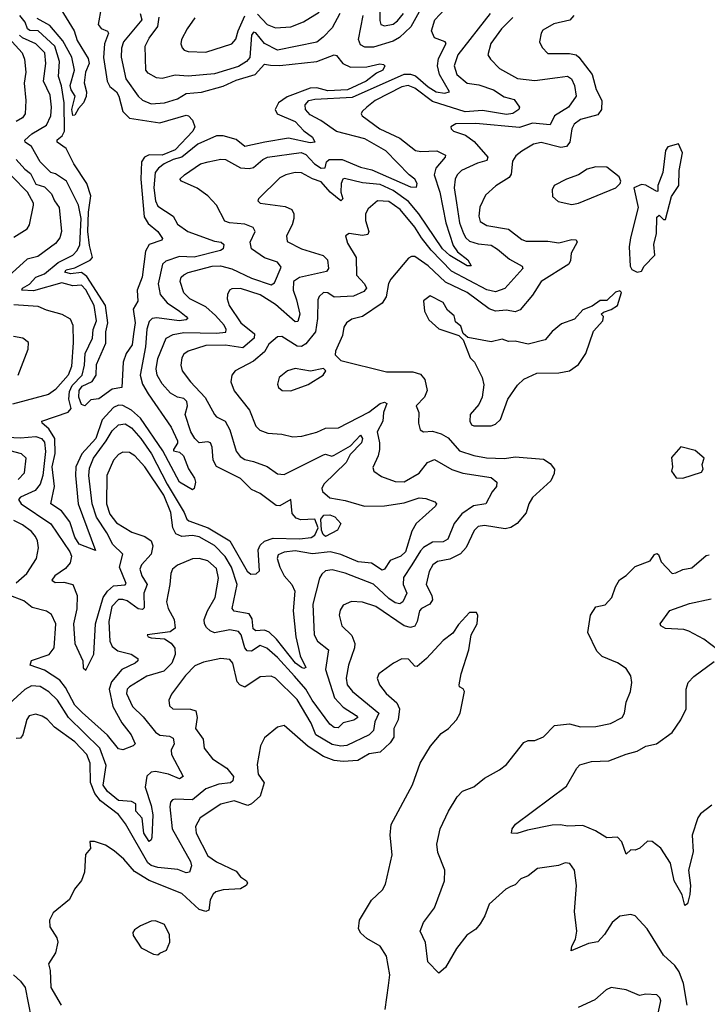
# Model space of a CAD drawing. Extents: x 1843161 to 1959474, y 907081 to 1016326.
# Tile 39 of 256: x 1846331 to 1849487, y 941709 to 946226. Entities that reach past the tile are written whole.
import ezdxf

# ---------------------------------------------------------------- set-up
doc = ezdxf.new("R2010")
doc.units = 0

msp = doc.modelspace()

# ---------------------------------------------------------------- linework, layer by layer
at = {"layer": '0CON20XD'}
for points in [[(1846243, 944313), (1846335, 944308.8), (1846405, 944314.5), (1846430.9, 944305), (1846445, 944288.8), (1846450.4, 944245), (1846438.2, 944135), (1846425.1, 944094.9), (1846402.9, 944067.1), (1846335, 944035.8), (1846326.2, 944025), (1846338.2, 944005), (1846475, 943914.2), (1846561, 943785), (1846569.3, 943765), (1846563.7, 943735), (1846541.6, 943708.4), (1846492.2, 943675), (1846479.6, 943655), (1846494.5, 943644.5), (1846534.1, 943645.9), (1846575.6, 943635.6), (1846594.7, 943585), (1846594.2, 943524.2), (1846577.6, 943455), (1846584.2, 943364.2), (1846621.4, 943285), (1846622.4, 943252.4), (1846635, 943242), (1846672.3, 943315), (1846679.1, 943455), (1846714.7, 943575.3), (1846735, 943604.8), (1846761.5, 943628.5), (1846815.9, 943634.1), (1846819.6, 943640.4), (1846789.8, 943715), (1846804.7, 943775), (1846758.1, 943818.1), (1846731.9, 943871.9), (1846683.6, 943943.6), (1846664.5, 944005), (1846648.3, 944135), (1846651.5, 944168.5), (1846670.2, 944215), (1846727.9, 944295), (1846755, 944340), (1846785, 944367.5), (1846815, 944372.3), (1846845, 944353.8), (1846887.8, 944305), (1846936.3, 944235), (1847008.1, 944095), (1847086.2, 943965), (1847097.7, 943935), (1847106.8, 943926.8), (1847195.5, 943895.5), (1847294.9, 943834.9), (1847375, 943696.6), (1847392.5, 943682.5), (1847416.5, 943683.5), (1847432.2, 943697.8), (1847425.7, 943795), (1847434.9, 943815.2), (1847455.4, 943834.6), (1847495, 943847.6), (1847615.8, 943844.2), (1847668.9, 943851.1), (1847685, 943861.5), (1847701.4, 943895), (1847685, 943934.4), (1847621.7, 943931.7), (1847599.9, 943939.9), (1847581.2, 943961.2), (1847575.4, 944025.4), (1847525, 943996.2), (1847507.7, 943997.7), (1847435, 944052), (1847395, 944071.5), (1847345, 944121.2), (1847235, 944176.2), (1847219.8, 944205), (1847214.8, 944265), (1847207.5, 944285), (1847195, 944289), (1847155, 944284.7), (1847134.7, 944305), (1847117.2, 944335), (1847091.4, 944415), (1847101.7, 944455), (1847098.3, 944475), (1847085, 944488.1), (1847054.8, 944494.8), (1847023.1, 944513.1), (1846985, 944556.1), (1846962.9, 944595), (1846957.7, 944625), (1846965, 944672.5), (1847004.1, 944765.9), (1847035, 944782.8), (1847085, 944791.5), (1847235, 944788.5), (1847277.2, 944792.8), (1847279.4, 944805), (1847269.2, 944825), (1847229.8, 944869.8), (1847185, 944909.3), (1847112.5, 944945), (1847085, 944973.5), (1847067.2, 945025), (1847072.7, 945045), (1847085, 945055.8), (1847105, 945067.3), (1847215, 945096.1), (1847252.3, 945097.7), (1847305, 945083.4), (1847395, 945041), (1847485, 945010.4), (1847500.3, 945019.7), (1847531.3, 945091.3), (1847514.1, 945114.1), (1847455, 945134.2), (1847394.6, 945175), (1847388.4, 945205), (1847411.2, 945255), (1847402.4, 945272.4), (1847365, 945288.7), (1847294.1, 945294.1), (1847272.8, 945302.8), (1847235, 945375.8), (1847195, 945418.6), (1847145, 945452.9), (1847073.3, 945485), (1847066.7, 945495), (1847087.5, 945515), (1847160.6, 945565), (1847195.8, 945574.2), (1847255, 945586.2), (1847275, 945584.6), (1847345, 945546.2), (1847385, 945543.3), (1847405, 945548.8), (1847447.1, 945585), (1847468.6, 945595), (1847622.9, 945617.1), (1847645, 945608.4), (1847684.4, 945564.4), (1847715, 945545.5), (1847732.6, 945547.4), (1847739.4, 945575), (1847750.8, 945585), (1847811.4, 945585), (1847895, 945549.5), (1847947.9, 945537.9), (1848125, 945459.5), (1848151.9, 945458.1), (1848154.7, 945475), (1848145, 945495.3), (1848118.5, 945515), (1848012, 945625), (1847915, 945679.8), (1847785, 945713.9), (1847713.6, 945763.6), (1847665, 945789.7), (1847642.5, 945815), (1847641.5, 945835), (1847658.5, 945855), (1847685, 945862.4), (1847858.4, 945871.6), (1848095, 945977), (1848125, 945977.1), (1848148.1, 945968.1), (1848205, 945918.6), (1848242.3, 945895), (1848281.4, 945888.6), (1848304.4, 945895), (1848258.1, 945975), (1848248.8, 946015), (1848252.4, 946047.6), (1848287.7, 946117.7), (1848284, 946125), (1848235, 946142.9), (1848221.3, 946175), (1848236, 946225), (1848282.2, 946275)], [(1846705, 946281.4), (1846691.9, 946205), (1846705, 946185.4), (1846734, 946174), (1846739.2, 946165), (1846721, 946115), (1846716.6, 946053.4), (1846732.5, 945945), (1846745, 945919.4), (1846775.3, 945895), (1846786.9, 945875), (1846804.8, 945805), (1846835, 945774.4), (1846975, 945753.4), (1847095, 945788.4), (1847106.1, 945785), (1847125, 945765.3), (1847135.5, 945735), (1847126.6, 945715), (1847045, 945628.6), (1846985, 945605.5), (1846925, 945606.7), (1846904.2, 945595), (1846890.3, 945575), (1846886.5, 945495), (1846902.1, 945322.1), (1846921.1, 945291.1), (1846965, 945254.6), (1846987, 945223), (1846983.3, 945215), (1846925.5, 945195), (1846908.7, 945165), (1846893.7, 945045), (1846870.5, 944985), (1846873.8, 944935), (1846851.7, 944898.3), (1846860.6, 944835), (1846853.8, 944785), (1846847.1, 944735), (1846819.8, 944695), (1846806, 944655), (1846800.5, 944539.5), (1846755, 944530.6), (1846695, 944487.1), (1846657.9, 944482.1), (1846630.8, 944455), (1846615, 944460.5), (1846603.2, 944495), (1846604.2, 944525), (1846617.7, 944545), (1846663.8, 944566.2), (1846682, 944595), (1846683.8, 944645), (1846727.4, 944742.6), (1846726.6, 944795), (1846736.2, 944835), (1846724.9, 944915), (1846638.9, 945048.9), (1846615, 945066.4), (1846565, 945060.7), (1846538.1, 945068.1), (1846545, 945078.8), (1846585, 945087.8), (1846655, 945123.1), (1846665.1, 945134.9), (1846651, 945191), (1846644.2, 945255), (1846647.3, 945342.7), (1846658.5, 945418.5), (1846639.8, 945475), (1846580.5, 945565), (1846544.7, 945635), (1846503.9, 945665), (1846504, 945675), (1846526.2, 945693.8), (1846536.9, 945715), (1846536, 945845), (1846523.1, 945923.1), (1846508.8, 945965), (1846514.3, 946035), (1846493.2, 946105), (1846416.7, 946175), (1846377.3, 946177.3), (1846366.7, 946185), (1846355.9, 946215), (1846331.6, 946245)], [(1846496.4, 946315), (1846581.2, 946175), (1846595, 946131.4), (1846645, 946048.5), (1846650, 946025), (1846633.8, 945985), (1846627.3, 945937.3), (1846638.5, 945895), (1846636, 945874), (1846624.5, 945845), (1846601.2, 945818.8), (1846585, 945788.8), (1846575, 945786.2), (1846571, 945815), (1846585.6, 945875), (1846567.1, 945905), (1846562.8, 945925), (1846583.2, 945995), (1846570.9, 946055), (1846529.3, 946129.3), (1846469.7, 946199.7), (1846412.2, 946232.2)], [(1847985.7, 946305), (1847983.2, 946223.2), (1847988.6, 946205), (1848005, 946198.2), (1848045, 946205.9), (1848065, 946220.6), (1848093, 946255)], [(1848873.8, 946245), (1848855.2, 946224.8), (1848782.3, 946207.7), (1848732.4, 946177.6), (1848723.8, 946165), (1848716.4, 946125), (1848729.5, 946099.5), (1848755, 946071.2), (1848855, 946071.2), (1848885, 946065.3), (1848897.8, 946055), (1848957.9, 945975), (1848976.6, 945906.6), (1849002.5, 945855), (1849001.3, 945815), (1848985, 945790.4), (1848905, 945768.1), (1848875, 945747.7), (1848864.8, 945725.2), (1848855.3, 945665), (1848840, 945645), (1848815, 945640.4), (1848725, 945662.9), (1848689.2, 945655), (1848635, 945623.1), (1848608.5, 945601.5), (1848592.6, 945577.4), (1848587.1, 945517.1), (1848578, 945502), (1848516.2, 945463.8), (1848469.1, 945420.9), (1848443.4, 945366.6), (1848438.9, 945325), (1848445, 945300.6), (1848475, 945282.1), (1848575, 945265.7), (1848635, 945218.4), (1848655, 945210.5), (1848755, 945210.9), (1848805, 945202.6), (1848865, 945218.7), (1848885, 945215.9), (1848890, 945205), (1848861.2, 945155), (1848858.9, 945121.1), (1848851.8, 945105), (1848725, 945024.6), (1848685, 944962.5), (1848627.3, 944895), (1848605, 944885.7), (1848565, 944893.3), (1848515, 944889.8), (1848485, 944899.6), (1848385, 944974.4), (1848285, 945021.6), (1848205, 945097.5), (1848145, 945140), (1848129.5, 945140.5), (1848115, 945132.9), (1848034.7, 945035.3), (1848024.3, 945015.7), (1848012.4, 944955), (1847995, 944925.4), (1847905, 944864.1), (1847855, 944852.5), (1847830.9, 944835), (1847819.1, 944815), (1847812.4, 944777.6), (1847780, 944705), (1847778.3, 944688.3), (1847805, 944663.3), (1848015, 944610.9), (1848135, 944610.9), (1848170.4, 944600.4), (1848190.4, 944575), (1848200.4, 944525), (1848189.5, 944495), (1848150.5, 944455), (1848162.2, 944425), (1848161.1, 944375), (1848169.2, 944345), (1848185, 944335.6), (1848225, 944338.7), (1848265, 944327), (1848297.7, 944307.7), (1848349, 944249), (1848415, 944226.5), (1848473.9, 944216.1), (1848556.7, 944213.3), (1848605, 944220.6), (1848735, 944210.5), (1848765, 944190.8), (1848785.6, 944165), (1848784.4, 944145), (1848768.5, 944111.5), (1848684.5, 944035), (1848667.7, 944005), (1848656.1, 943963.9), (1848614.8, 943915.2), (1848585, 943896.6), (1848559.7, 943890.3), (1848465, 943905.7), (1848435, 943901.1), (1848416.3, 943883.7), (1848380.6, 943805), (1848354.1, 943775.9), (1848305, 943751.6), (1848249, 943741), (1848226.6, 943725), (1848210.7, 943695), (1848196.9, 943635), (1848223.2, 943585), (1848225.8, 943565), (1848213.8, 943545), (1848175, 943525.3), (1848166.6, 943515), (1848155.7, 943465), (1848145, 943444.6), (1848125, 943437.5), (1848095, 943445.7), (1847965.5, 943535), (1847905, 943554.7), (1847853.2, 943556.8), (1847815, 943540), (1847801.8, 943518.2), (1847798.1, 943495), (1847808.9, 943445), (1847855, 943401.1), (1847869.7, 943365), (1847868.4, 943345), (1847839.7, 943265), (1847829.2, 943205), (1847834.8, 943175), (1847858, 943145), (1847979.3, 943045), (1847961, 943005), (1847954.4, 942965), (1847935, 942945.2), (1847832.7, 942897.3), (1847805, 942893.8), (1847765, 942901.9), (1847689.8, 942945), (1847669.1, 942999.1), (1847605, 943108.4), (1847505, 943205.6), (1847485, 943214.4), (1847435, 943211.1), (1847365, 943164.3), (1847341.2, 943175), (1847328.9, 943188.9), (1847308.9, 943275), (1847295, 943291.4), (1847255, 943295.5), (1847175, 943279.6), (1847135, 943262.5), (1847092.5, 943217.5), (1847028.2, 943131.8), (1847015.4, 943105), (1847018.7, 943078.7), (1847034.8, 943064.8), (1847115, 943063.3), (1847139.5, 943055), (1847146.3, 943025), (1847138.8, 942975), (1847173.2, 942925), (1847177.5, 942885), (1847216.7, 942835), (1847282.1, 942792.1), (1847312.1, 942755), (1847310, 942735), (1847298.1, 942725), (1847245, 942718.9), (1847185, 942697.3), (1847125, 942647.6), (1847045, 942650.3), (1847032.7, 942647.3), (1847023.7, 942636.3), (1847020.8, 942615), (1847030.5, 942515), (1847115.3, 942365), (1847119.2, 942345), (1847110, 942315), (1847095, 942312.5), (1847057, 942327), (1846965, 942337.5), (1846935, 942346.8), (1846918.7, 942358.7), (1846817.4, 942537.4), (1846785, 942579.8), (1846702.4, 942642.4), (1846676.9, 942676.9), (1846657, 942727), (1846654.8, 942815), (1846640.2, 942855), (1846585, 942913.2), (1846490.6, 942980.6), (1846457.9, 943017.9), (1846435, 943031.8), (1846405, 943040), (1846375, 943032.7), (1846364.1, 943015.9), (1846346.5, 942945), (1846335, 942930.8), (1846315, 942929.3)], [(1846884.4, 946254.4), (1846891.9, 946225), (1846808.3, 946125), (1846798.4, 946095), (1846796.6, 946055), (1846818.3, 945955), (1846875, 945875.9), (1846895, 945857.6), (1846935, 945839.8), (1846995.3, 945845.3), (1847055, 945863.8), (1847095, 945887), (1847165.8, 945894.2), (1847265, 945921.4), (1847325, 945949.3), (1847411.8, 945975), (1847455, 946022.1), (1847481.6, 946018.4), (1847525, 946015.9), (1847695, 946035.2), (1847774.5, 946064.5), (1847785, 946061.4), (1847814.3, 946025), (1847849.1, 946009.1), (1847925, 946010.8), (1847983.6, 946023.6), (1848001.3, 946021.3), (1848006.7, 946015), (1847997.5, 945995), (1847968.8, 945981.2), (1847920.5, 945945), (1847835, 945904.7), (1847745, 945900), (1847695, 945913.1), (1847665, 945912.2), (1847558.1, 945871.9), (1847519.4, 945845), (1847503.4, 945815), (1847512.1, 945795), (1847595, 945759.3), (1847635, 945715.8), (1847675, 945687.1), (1847685.8, 945664.2), (1847665, 945661.9), (1847565, 945682.2), (1847455.5, 945664.5), (1847365, 945645.2), (1847325, 945676.1), (1847265, 945693.7), (1847235, 945693.6), (1847148.8, 945655), (1847074.7, 945595.3), (1847035, 945584.8), (1846993.8, 945565), (1846967.6, 945545), (1846953.3, 945525), (1846946.2, 945455), (1846955.2, 945395), (1846965, 945370.7), (1847035.7, 945325.7), (1847055, 945288.5), (1847102.2, 945255), (1847225, 945210), (1847256, 945205), (1847267.8, 945195), (1847265.6, 945175), (1847252.5, 945167.5), (1847132.7, 945137.3), (1847065, 945140), (1847001.3, 945118.7), (1846986, 945105), (1846967.5, 945015), (1846976.3, 944966.3), (1847007.5, 944927.5), (1847065, 944889.8), (1847095.5, 944865), (1847102.9, 944855), (1847095, 944850), (1847062.5, 944845), (1846961.3, 944858.7), (1846939.4, 944855), (1846925, 944842.5), (1846914.1, 944805.9), (1846908.4, 944725), (1846884.4, 944595), (1846894.4, 944555), (1846920.4, 944510.4), (1847026.8, 944356.8), (1847055.2, 944294.8), (1847055.7, 944284.3), (1847036.5, 944255), (1847037.9, 944247.9), (1847065, 944242.9), (1847082.9, 944225), (1847105.6, 944165.6), (1847133.2, 944123.2), (1847137.5, 944105), (1847132.5, 944075), (1847125, 944070), (1847064.3, 944105), (1846988.2, 944248.2), (1846885, 944398.3), (1846845, 944435.7), (1846805, 944456.5), (1846785, 944457.3), (1846762.2, 944447.8), (1846710.1, 944389.9), (1846681, 944305), (1846617, 944235), (1846588.8, 944175), (1846586.8, 944135), (1846599.8, 944005), (1846678.8, 943791.2), (1846605, 943820.7), (1846585, 943852.5), (1846562, 943922), (1846523.4, 943973.4), (1846474.6, 944005), (1846491.4, 944085), (1846480.7, 944175), (1846494.1, 944235.9), (1846492.7, 944305), (1846465, 944349.3), (1846434.2, 944375), (1846433.3, 944385), (1846554, 944426), (1846567.9, 944442.1), (1846556.2, 944486.2), (1846560.1, 944519.9), (1846572.5, 944547.5), (1846618.3, 944595), (1846628.8, 944641.2), (1846631.2, 944695), (1846666.2, 944765), (1846668.9, 944805), (1846683.2, 944845), (1846672.4, 944915), (1846635, 944986.9), (1846615, 945007.8), (1846575, 945006), (1846525, 945018.6), (1846395, 944982.6), (1846341.8, 944985), (1846344.7, 944995), (1846376.9, 945013.1), (1846405.4, 945044.6), (1846445, 945061), (1846508.1, 945111.9), (1846575, 945146.5), (1846595, 945167.9), (1846607, 945193), (1846612.9, 945315), (1846601.5, 945375), (1846546.7, 945485), (1846495, 945519.8), (1846474.6, 945525), (1846424.7, 945575), (1846386.1, 945645), (1846356.7, 945665), (1846354.3, 945674.3), (1846386.8, 945703.2), (1846455, 945743.1), (1846474.7, 945785), (1846477.4, 945825), (1846470.7, 945880.7), (1846440, 945945), (1846451, 946025), (1846446.2, 946075), (1846405, 946116.2), (1846345, 946142.6), (1846330, 946155)], [(1848490.9, 946255), (1848341.3, 946065), (1848325.7, 946015), (1848337.2, 945975), (1848385, 945935.7), (1848438.1, 945928.1), (1848505, 945903.8), (1848555, 945872.6), (1848599.7, 945859.8), (1848625.5, 945825.5), (1848621.4, 945815), (1848593.5, 945796.5), (1848565, 945791.4), (1848455, 945810.5), (1848375, 945804), (1848225, 945850.6), (1848145, 945912.8), (1848114.1, 945924.1), (1848085, 945917.9), (1847962.5, 945855), (1847924.5, 945825), (1847902.9, 945805), (1847898.6, 945795), (1847902.9, 945785), (1847983.6, 945725), (1848075, 945683.3), (1848147, 945627), (1848172.3, 945622.3), (1848244.8, 945624.8), (1848285.4, 945605.4), (1848284.5, 945595), (1848240.5, 945545), (1848232.8, 945515), (1848260, 945435), (1848286.6, 945295), (1848321.1, 945191.1), (1848341.1, 945161.1), (1848387.3, 945125), (1848403, 945097), (1848385, 945097.5), (1848305, 945144), (1848271.6, 945175), (1848163.2, 945335), (1848115, 945391.7), (1848045, 945442.8), (1847985, 945470.3), (1847905, 945477.6), (1847821.6, 945498.4), (1847814.5, 945495), (1847806.5, 945475), (1847805.3, 945435), (1847813.5, 945405), (1847805, 945394.8), (1847755.7, 945435.7), (1847715, 945482.6), (1847675, 945496.3), (1847625, 945523.5), (1847595, 945525.2), (1847552.9, 945515), (1847525, 945500.9), (1847427.1, 945405), (1847424, 945395), (1847434.6, 945384.6), (1847549.7, 945369.7), (1847580.8, 945355), (1847590, 945335), (1847589.6, 945315), (1847582.1, 945285), (1847556.4, 945235), (1847559.2, 945209.2), (1847625, 945175.8), (1847724.5, 945145), (1847743.3, 945125), (1847747.7, 945085), (1847739.6, 945070.4), (1847615, 945043.1), (1847588.4, 945025), (1847586.1, 944985), (1847601.8, 944941.8), (1847616.7, 944875), (1847607.8, 944842.3), (1847595, 944840.4), (1847505, 944920.5), (1847435, 944964.1), (1847345, 944992.5), (1847305, 944991.5), (1847294.4, 944985), (1847284.6, 944965), (1847283.2, 944945), (1847292.7, 944915), (1847345.8, 944835), (1847408.1, 944785), (1847407.8, 944765), (1847355, 944721.1), (1847275, 944733.2), (1847185, 944731.6), (1847105, 944705.9), (1847085, 944691.5), (1847074.7, 944675), (1847071.2, 944641.2), (1847077.3, 944615), (1847114.7, 944565), (1847183.2, 944493.2), (1847225, 944415.5), (1847235, 944404.5), (1847274.8, 944384.8), (1847295.5, 944345.5), (1847325, 944247.1), (1847342.7, 944222.7), (1847365, 944208.1), (1847405, 944200.2), (1847466.4, 944176.4), (1847515, 944142.9), (1847545, 944140), (1847725, 944229.7), (1847735, 944232.5), (1847764.2, 944224.2), (1847775, 944229), (1847848.9, 944271.1), (1847895, 944320.7), (1847904.7, 944305), (1847899.1, 944285), (1847848.2, 944231.8), (1847829, 944195), (1847726.4, 944095), (1847717.7, 944075), (1847721.3, 944061.3), (1847755, 944033.1), (1847825, 944020), (1847914, 943994), (1848005, 943996.1), (1848095, 944010), (1848165, 944032.6), (1848195, 944029.6), (1848235.6, 944015), (1848243.5, 944005), (1848240, 943995), (1848151.2, 943915), (1848130.7, 943879.3), (1848101.9, 943785), (1848080.4, 943765), (1848031.2, 943745), (1848005, 943705.5), (1847995, 943700.8), (1847945, 943733.2), (1847885, 943738.8), (1847805, 943772.3), (1847756, 943785), (1847675, 943776.1), (1847595, 943790.3), (1847545, 943784.2), (1847518.1, 943771.9), (1847512.7, 943755), (1847525.8, 943715), (1847545, 943674.5), (1847580.7, 943635), (1847594.1, 943605), (1847586.8, 943515), (1847598.4, 943395), (1847618.3, 943308.3), (1847645, 943254.3), (1847635, 943250), (1847625, 943253.9), (1847597.4, 943275), (1847510.2, 943385), (1847476.7, 943416.7), (1847455, 943426.3), (1847415, 943422.7), (1847402.5, 943432.5), (1847398.1, 943478.1), (1847385, 943500.8), (1847315, 943513.1), (1847306.4, 943525), (1847328.7, 943635), (1847302.9, 943715), (1847273.6, 943763.6), (1847225, 943813.7), (1847155, 943853.7), (1847125, 943860.2), (1847075, 943856.1), (1847047.8, 943867.8), (1847034.8, 943895), (1847024.8, 943965), (1846992.9, 944045), (1846905, 944175.3), (1846860.4, 944225), (1846835, 944240.3), (1846805, 944242.7), (1846785, 944231.8), (1846762.4, 944205), (1846730.7, 944135), (1846729.8, 944005), (1846745, 943957.5), (1846775, 943918.1), (1846845.2, 943875.2), (1846905.7, 943855.7)], [(1847800.8, 946255), (1847765, 946189.3), (1847724.5, 946145.5), (1847695, 946123.3), (1847515, 946087), (1847455, 946117.8), (1847415, 946166.3), (1847405, 946168.6), (1847394.8, 946155), (1847387, 946053), (1847372.5, 946035), (1847335, 946012), (1847225, 945978), (1847105, 945967.4), (1847045, 945972.1), (1846985, 945957.1), (1846959.4, 945959.4), (1846920.9, 945980.9), (1846909.6, 945995), (1846906.7, 946105), (1846925, 946141.2), (1846965.6, 946195), (1846971.7, 946238.3)], [(1847134.6, 946235), (1847099.1, 946185), (1847073.3, 946135), (1847070.6, 946115), (1847077.2, 946097.2), (1847086.4, 946086.4), (1847105, 946080), (1847185, 946077.2), (1847304.5, 946115.5), (1847323, 946137), (1847333.4, 946175), (1847365, 946244.6)], [(1848595, 946236.7), (1848542.7, 946185), (1848493.2, 946116.8), (1848480, 946065), (1848491.4, 946045), (1848532.4, 946002.4), (1848615, 945956), (1848695, 945946.9), (1848798.7, 945961.3), (1848845, 945966.5), (1848863.1, 945955), (1848877.4, 945925), (1848885.3, 945875), (1848850, 945825), (1848785.8, 945785), (1848765, 945743.9), (1848685, 945751), (1848625, 945731.4), (1848425, 945750.8), (1848332.1, 945747.9), (1848310, 945735), (1848311.2, 945725), (1848322, 945715), (1848376.3, 945696.3), (1848417.2, 945667.2), (1848478.8, 945595), (1848475, 945581.1), (1848431.4, 945568.6), (1848358.5, 945535), (1848338.5, 945515), (1848330, 945495), (1848325.8, 945455), (1848335, 945386.2), (1848350.1, 945295), (1848367.9, 945245), (1848378.3, 945225), (1848395, 945210.7), (1848435, 945198.3), (1848495, 945192.2), (1848523.5, 945173.5), (1848578.2, 945128.2), (1848637.5, 945095), (1848640, 945085), (1848557.4, 944992.6), (1848515, 944978.2), (1848475, 944987.3), (1848312.4, 945072.4), (1848219.3, 945169.3), (1848174.8, 945225), (1848145, 945275.2), (1848078, 945355), (1848025, 945391.6), (1847974, 945396), (1847931, 945359), (1847917.9, 945335), (1847918.7, 945305), (1847933.1, 945255), (1847929.1, 945240.9), (1847905, 945235.9), (1847843.9, 945246.1), (1847825.8, 945235), (1847835, 945201.2), (1847875.2, 945135.2), (1847876.2, 945055), (1847913.2, 945015), (1847922.2, 944995), (1847911.1, 944978.9), (1847862.6, 944957.4), (1847775, 944953.4), (1847745, 944973.1), (1847725, 944974.3), (1847705, 944955.8), (1847699.1, 944940.9), (1847698.2, 944855), (1847688.3, 944795), (1847645, 944739.3), (1847625, 944726.5), (1847605, 944727.9), (1847535, 944772.2), (1847515, 944771.9), (1847475, 944738.2), (1847455, 944703.2), (1847405, 944660), (1847320.8, 944615), (1847304.5, 944595.5), (1847300.4, 944565), (1847315, 944524.4), (1847385.4, 944435), (1847415, 944361.4), (1847433.5, 944343.5), (1847469.8, 944329.8), (1847535, 944325.5), (1847585, 944312.1), (1847626.7, 944315), (1847695, 944333.9), (1847735, 944352.8), (1847795, 944353.8), (1847933.7, 944426.3), (1847985, 944466.2), (1848005, 944471.7), (1848016.5, 944465), (1848000.5, 944425), (1847997.5, 944385), (1847971.8, 944335), (1847982.2, 944285), (1847981.9, 944255), (1847975.6, 944225), (1847952.3, 944172.3), (1847956.2, 944155), (1847990.9, 944130.9), (1848055, 944107.1), (1848095, 944105.9), (1848165, 944145.3), (1848202.9, 944195), (1848235, 944209.2), (1848315, 944162.4), (1848365, 944146.7), (1848495, 944125.9), (1848521.5, 944105), (1848519.4, 944085), (1848498.9, 944061.1), (1848470.8, 944005), (1848414.1, 943995.9), (1848360.1, 943959.9), (1848324.8, 943915), (1848296.4, 943843.6), (1848275, 943831), (1848225, 943828.9), (1848185, 943804.8), (1848170, 943790), (1848131, 943725), (1848092.7, 943667.3), (1848091, 943635), (1848107.3, 943595), (1848090, 943555), (1848075, 943546.2), (1848055, 943551.2), (1848025, 943570.3), (1847955, 943636.8), (1847825, 943687.7), (1847765, 943702.9), (1847735, 943697.2), (1847717.1, 943682.9), (1847707.3, 943665), (1847676, 943545), (1847682.2, 943405), (1847697.3, 943375), (1847748.8, 943335), (1847734.8, 943245), (1847775.7, 943115), (1847815, 943072.8), (1847875.7, 943035), (1847882.7, 943025), (1847865, 943013.2), (1847815, 943000), (1847792.3, 942977.7), (1847775, 942979.5), (1847753.9, 942993.9), (1847673.7, 943105)], [(1847421.9, 946251.9), (1847467.1, 946205), (1847505, 946188.8), (1847575, 946194.2), (1847633.5, 946216.5), (1847705, 946260.4)], [(1848165, 946262.9), (1848126.6, 946193.4), (1848074.9, 946145.1), (1848045, 946128), (1847955, 946100.2), (1847915, 946100), (1847895, 946111.5), (1847886.2, 946135), (1847907.7, 946245)], [(1846281.5, 946141.5), (1846342.1, 946075), (1846353.1, 946045), (1846359.2, 945985), (1846352.3, 945935), (1846359.4, 945855), (1846355.9, 945795), (1846343.9, 945776.1), (1846315, 945759.5)], [(1849165, 945067.5), (1849185, 945072.5), (1849197.5, 945095), (1849246.4, 945146.4), (1849241.2, 945195), (1849253.3, 945245), (1849255, 945320), (1849265, 945330), (1849285, 945310), (1849295, 945310), (1849322.5, 945415), (1849356, 945465), (1849358, 945535), (1849372.9, 945615), (1849355, 945656.7), (1849305, 945643.3), (1849295, 945626.7), (1849281.9, 945525), (1849260, 945465), (1849260, 945440), (1849255, 945437.5), (1849205, 945466.7), (1849185, 945470), (1849150, 945455), (1849170, 945365), (1849134, 945225), (1849128.8, 945185), (1849132.5, 945095), (1849140.7, 945080.7), (1849165, 945067.5)], [(1846315, 945585.2), (1846355, 945540), (1846380.6, 945520.6), (1846405, 945472.5), (1846445, 945458.9), (1846477.6, 945427.6), (1846490.6, 945395), (1846512.5, 945365), (1846522.5, 945255), (1846515.4, 945225), (1846495, 945199.6), (1846415, 945139.7), (1846365, 945127.5), (1846280.1, 945049.9)], [(1848865, 945378.8), (1848895, 945384.3), (1849067.5, 945455), (1849087.5, 945475), (1849090, 945485), (1849082.5, 945505), (1849025, 945549.2), (1848975, 945551.9), (1848935, 945540), (1848895, 945514.2), (1848841.2, 945495), (1848783.3, 945465), (1848774.1, 945445.9), (1848776.7, 945415), (1848802.7, 945392.7), (1848865, 945378.8)], [(1846305, 945228.9), (1846365, 945267.5), (1846376.9, 945285), (1846394.7, 945375), (1846394.7, 945385), (1846367.4, 945435), (1846295, 945509.2)], [(1848495, 944362.5), (1848515, 944370.8), (1848538, 944392), (1848572, 944485), (1848615, 944550), (1848645, 944576.7), (1848705, 944604.2), (1848805, 944605.8), (1848855, 944615.8), (1848895, 944644), (1848928.6, 944695), (1848965, 944797.5), (1849007.5, 944845), (1849010, 944865), (1849000, 944875), (1849010, 944885), (1849045, 944896.2), (1849073.8, 944915), (1849092.5, 944975), (1849085, 944982.5), (1849065, 944976.2), (1849025, 944938.8), (1848995, 944938), (1848958.6, 944911.4), (1848915, 944895.7), (1848877, 944853), (1848818.3, 944831.7), (1848775, 944796.2), (1848742.7, 944757.3), (1848665, 944737.1), (1848605, 944751.8), (1848575, 944750.4), (1848545, 944760.7), (1848495, 944748), (1848388.3, 944768.3), (1848366.7, 944786.7), (1848355, 944820), (1848330.7, 944840.7), (1848327.5, 944855), (1848325, 944867.5), (1848293.8, 944893.8), (1848275, 944929.4), (1848215, 944960), (1848183.8, 944936.2), (1848189.5, 944889.5), (1848209.5, 944849.5), (1848255, 944808.8), (1848347, 944777), (1848367, 944757), (1848398.8, 944675), (1848418, 944655), (1848454, 944585), (1848461.2, 944551.2), (1848454, 944495), (1848438.8, 944461.2), (1848398.8, 944415), (1848396.7, 944385), (1848405, 944367.5), (1848415, 944363.3), (1848495, 944362.5)], [(1846305, 944919), (1846415, 944912.5), (1846453.3, 944895), (1846525.3, 944875.3), (1846563.3, 944853.3), (1846574.6, 944825), (1846577.2, 944745), (1846569.4, 944635), (1846553.1, 944595), (1846495, 944529.6), (1846463.3, 944506.7), (1846297.9, 944462.1)], [(1846325, 944596.2), (1846369.5, 944715), (1846371.4, 944745), (1846346.2, 944765), (1846303.6, 944773.6)], [(1847575, 944524.4), (1847655, 944552), (1847723.3, 944595), (1847736, 944616), (1847725, 944626.2), (1847665.8, 944614.2), (1847595, 944626.2), (1847560, 944615), (1847522.5, 944585), (1847514.1, 944554.1), (1847519.5, 944539.5), (1847535.8, 944525.8), (1847575, 944524.4)], [(1846325, 944116.5), (1846352.8, 944147.2), (1846360.4, 944215), (1846339.4, 944235), (1846264, 944255)], [(1849375, 944123.3), (1849459.3, 944150.7), (1849467.5, 944165), (1849462.5, 944185), (1849472.5, 944215), (1849430.7, 944250.7), (1849365, 944267.5), (1849322.7, 944217.3), (1849326.7, 944175), (1849322.5, 944155), (1849343.9, 944123.9), (1849375, 944123.3)], [(1846315, 943642.8), (1846364.7, 943685), (1846408.5, 943755), (1846417.1, 943802.9), (1846413.6, 943835), (1846403.8, 943855), (1846385, 943877.9), (1846345, 943909.1), (1846305, 943928.4)], [(1847735, 943854.7), (1847724.1, 943864.1), (1847717, 943885), (1847713.2, 943935), (1847726.5, 943953.5), (1847755, 943954.8), (1847777.9, 943945), (1847804.4, 943915), (1847789.2, 943885), (1847735, 943854.7)], [(1846905.7, 943855.7), (1846935.3, 943835.3), (1846942.3, 943812.3), (1846934.8, 943775), (1846890.9, 943725), (1846882.8, 943705), (1846892.2, 943675), (1846916.4, 943635), (1846900.4, 943595), (1846902.3, 943527.7), (1846895, 943521.1), (1846875, 943523.9), (1846825, 943559.8), (1846805, 943566.8), (1846785, 943565.7), (1846754.8, 943535), (1846739.7, 943465), (1846745.2, 943375.2), (1846755, 943351.5), (1846781.5, 943331.5), (1846842.5, 943315), (1846873.6, 943295), (1846872.9, 943285), (1846861.2, 943275), (1846800.7, 943245), (1846751.9, 943188.1), (1846741.7, 943155), (1846758.6, 943075), (1846800.5, 943000.5), (1846842.5, 942945), (1846861.2, 942905), (1846852.5, 942895), (1846805, 942876.7), (1846785, 942881.2), (1846733.8, 942943.8), (1846617.6, 943047.6), (1846585, 943081.6), (1846542.1, 943162.1), (1846516, 943196), (1846445, 943242.8), (1846379.6, 943265), (1846385, 943286.5), (1846466.3, 943313.7), (1846490.2, 943345), (1846497.3, 943455), (1846477.5, 943497.5), (1846455, 943512.9), (1846389.1, 943529.1), (1846350.8, 943560.8), (1846277.8, 943587.8)], [(1847673.7, 943105), (1847644.3, 943154.3), (1847592.5, 943215), (1847515, 943299.6), (1847465, 943343.1), (1847435, 943355.2), (1847395, 943329.3), (1847375, 943330.3), (1847364.2, 943345), (1847347.6, 943405), (1847335, 943419.8), (1847295, 943427.2), (1847225, 943414.2), (1847205, 943422.4), (1847188.6, 943438.6), (1847179.1, 943455), (1847178.4, 943475), (1847193.2, 943515), (1847228.4, 943575), (1847244, 943665), (1847235, 943708.9), (1847195, 943743.6), (1847155, 943753.8), (1847125, 943752.9), (1847055.4, 943724.6), (1847033.3, 943705), (1847024.5, 943685), (1847020.9, 943635), (1847004.7, 943555), (1847012.8, 943525), (1847040.4, 943475), (1847044.4, 943435.6), (1847021.7, 943418.3), (1846916.7, 943405), (1846921.2, 943395), (1846935, 943390), (1846995.7, 943385.7), (1847026.7, 943366.7), (1847042.6, 943342.6), (1847044.7, 943314.7), (1847029.5, 943275), (1846992.8, 943237.2), (1846914.4, 943215), (1846835, 943166.1), (1846824.7, 943155), (1846821.8, 943135), (1846848.7, 943075), (1846898.2, 943028.2), (1846955, 942957.6), (1846975, 942944.3), (1847019.5, 942939.5), (1847035, 942930), (1847040.4, 942905), (1847026.1, 942875), (1847028, 942855), (1847082, 942755), (1847065, 942743.8), (1847014.8, 942764.8), (1846955, 942777.4), (1846935, 942774.2), (1846914.8, 942755.2), (1846906.7, 942705), (1846935, 942620.8), (1846941.7, 942578.3), (1846938, 942475), (1846935, 942463.1), (1846925, 942456.4), (1846900.8, 942495), (1846893, 942563), (1846864.5, 942595), (1846865, 942628.8), (1846845, 942639.4), (1846785.3, 942644.7), (1846735, 942685.7), (1846713.8, 942715), (1846728, 942805), (1846699.8, 942885), (1846555.2, 943025), (1846505, 943104), (1846465, 943142.5), (1846425, 943166.9), (1846385, 943169.8), (1846355, 943153.1), (1846285, 943090)], [(1849394.6, 941705.4), (1849376.8, 941805), (1849357.7, 941857.7), (1849337.3, 941887.3), (1849285.3, 941935.3), (1849211.1, 942055), (1849156, 942115), (1849135, 942120.6), (1849085, 942113.1), (1849050, 942085), (1849015, 942029.2), (1848984.4, 941995.6), (1848942, 941988), (1848861.2, 941955), (1848864.3, 941975.7), (1848881.7, 942008.3), (1848887.9, 942045), (1848877.1, 942135), (1848886.8, 942255), (1848876.7, 942325), (1848855.7, 942355), (1848835, 942358.5), (1848803.2, 942346.8), (1848707.6, 942332.4), (1848665, 942298.2), (1848630.8, 942285), (1848605, 942256.9), (1848585, 942250), (1848561.9, 942238.1), (1848485, 942168), (1848466.2, 942115), (1848445, 942079.1), (1848425, 942053.9), (1848383.5, 942026.5), (1848335.6, 941965), (1848285, 941878.8), (1848255, 941852.5), (1848204.4, 941904.4), (1848193.6, 941993.6), (1848169.4, 942045), (1848184.4, 942085), (1848235, 942152), (1848280, 942275), (1848281.5, 942325), (1848250, 942405), (1848245.6, 942444.4), (1848260.9, 942515), (1848298.5, 942595), (1848339.4, 942660.6), (1848363.6, 942686.4), (1848415, 942707.1), (1848463.7, 942746.3), (1848533.8, 942785), (1848565, 942810), (1848645, 942910), (1848665, 942920), (1848695, 942920), (1848735, 942936.2), (1848785, 942988.1), (1848855, 942996.5), (1848905, 942982.2), (1848975, 942983.3), (1849043, 942997), (1849095.4, 943024.6), (1849106.5, 943045), (1849114.5, 943095), (1849134.4, 943145), (1849140, 943185), (1849135.8, 943215.8), (1849115, 943250), (1849075, 943276), (1849004.3, 943304.3), (1848980, 943330), (1848939.1, 943415), (1848950.9, 943495), (1848975, 943532.2), (1849018.1, 943541.9), (1849049.1, 943575), (1849065.4, 943625), (1849084, 943656), (1849114.2, 943675.8), (1849155, 943718.2), (1849225, 943743.5), (1849245, 943773.1), (1849255, 943777.5), (1849262.1, 943772.1), (1849275, 943739.4), (1849325, 943686.2), (1849341.5, 943688.5), (1849375, 943703.3), (1849415, 943711.5), (1849481.3, 943768.7), (1849495, 943771.8)], [(1849535, 943335.5), (1849470, 943385), (1849401.7, 943421.7), (1849378.3, 943428.3), (1849295, 943433.1), (1849273.8, 943445), (1849270, 943455), (1849314.5, 943515.5), (1849405, 943548.7), (1849505, 943569.4)], [(1848008.2, 941685), (1848023.2, 941795), (1848029.7, 941845), (1848015, 941930), (1847985, 941975.7), (1847925, 942010.9), (1847896.9, 942035), (1847885.7, 942055), (1847890, 942095), (1847945, 942187.5), (1847995.8, 942235), (1848009.7, 942260.3), (1848040.8, 942395), (1848031.4, 942485), (1848035.8, 942534.2), (1848133.4, 942716.6), (1848168.5, 942815), (1848216.8, 942893.2), (1848265, 942952), (1848298.8, 942975), (1848336, 943015), (1848352.5, 943045), (1848372.5, 943145), (1848366.4, 943156.4), (1848350, 943165), (1848347.5, 943175), (1848356.7, 943225), (1848392.5, 943335), (1848403.3, 943405), (1848430, 943455), (1848433, 943493), (1848427, 943507), (1848395, 943506.2), (1848345, 943451.2), (1848318.3, 943411.7), (1848275, 943378), (1848197.5, 943295), (1848155, 943258.8), (1848145, 943261.2), (1848115, 943292), (1848085, 943294.2), (1848046.7, 943275), (1847978.8, 943225), (1847972, 943205), (1847982.5, 943175), (1848012.5, 943135), (1848062.4, 943092.4), (1848074.3, 943065), (1848068, 943015), (1848048, 942975), (1848047.5, 942935), (1848030.9, 942909.1), (1847985, 942866.7), (1847935, 942858.4), (1847882.8, 942827.2), (1847815, 942822.5), (1847775, 942828.1), (1847725, 942846.1), (1847655, 942891.4), (1847545, 942988.5), (1847515, 942981.1), (1847455, 942932), (1847436.9, 942895), (1847421.2, 942808.8), (1847426, 942765), (1847453.9, 942725), (1847435, 942664.6), (1847395, 942629.2), (1847378, 942622), (1847315, 942642.5), (1847255, 942628.1), (1847160, 942565), (1847137.5, 942525), (1847141.8, 942495), (1847195, 942390.9), (1847235, 942363.1), (1847325, 942319.6), (1847344.8, 942294.8), (1847372.5, 942275), (1847376, 942265), (1847371.2, 942255), (1847345, 942238.7), (1847265, 942233.9), (1847231.1, 942225), (1847218.8, 942215), (1847205, 942189.2), (1847198.8, 942141.2), (1847185, 942134.5), (1847155, 942144), (1847075, 942217.5), (1846925, 942277.4), (1846858.4, 942318.4), (1846810, 942375), (1846765, 942414), (1846725, 942440), (1846673.9, 942456.1), (1846653.9, 942456.1), (1846656.1, 942423.9), (1846633.9, 942396.1), (1846628.6, 942315), (1846615, 942276.7), (1846582.2, 942237.8), (1846560.3, 942189.7), (1846485, 942128.8), (1846467.5, 942095), (1846470, 942065), (1846502.5, 942015), (1846507.1, 941995), (1846495.5, 941945), (1846464.3, 941895), (1846471.4, 941865), (1846475, 941786), (1846522.2, 941705)], [(1849507.6, 942622.4), (1849455, 942583.3), (1849443.4, 942565), (1849417.7, 942485), (1849421.3, 942408.7), (1849400.5, 942325), (1849410, 942255), (1849406.8, 942213.2), (1849395, 942170), (1849383.3, 942163.3), (1849370.8, 942210.8), (1849335, 942276), (1849317.3, 942357.3), (1849272.7, 942425), (1849233.6, 942456.4), (1849212.9, 942457.1), (1849177.5, 942425), (1849155, 942416.7), (1849135, 942417.5), (1849115, 942397.5), (1849094, 942455), (1849075, 942476.2), (1849025, 942472.5), (1848973.3, 942505), (1848915, 942530), (1848845, 942526), (1848812.3, 942532.3), (1848775, 942530.6), (1848661.2, 942508.8), (1848612.9, 942492.9), (1848587.5, 942495), (1848591.2, 942515), (1848606, 942535), (1848839.9, 942710.1), (1848887.5, 942792.5), (1848902.2, 942807.8), (1848955, 942823.8), (1849034.4, 942825.6), (1849115, 942856.2), (1849165, 942870), (1849205, 942893.1), (1849254.2, 942905), (1849325, 942956.9), (1849365.7, 943015), (1849388.9, 943065), (1849388.9, 943155), (1849399.4, 943185), (1849425, 943212.9), (1849518.1, 943281.9)], [(1846965, 941936.7), (1846975, 941943.3), (1847005, 941957.5), (1847020, 941995), (1847018.3, 942028.3), (1846996, 942075), (1846955, 942092), (1846935, 942091.2), (1846885, 942070), (1846858.3, 942051.7), (1846850.7, 942039.3), (1846852.5, 942025), (1846888.3, 941968.3), (1846945, 941938.8), (1846965, 941936.7)], [(1846302.7, 941845), (1846335.5, 941815), (1846356.2, 941786.2), (1846397.8, 941575)], [(1849262.7, 941675), (1849272.9, 941725), (1849269.3, 941739.3), (1849255, 941752.5), (1849205, 941756.2), (1849175, 941750), (1849115, 941776), (1849046.1, 941786.1), (1849023.3, 941775), (1848970.9, 941729.1), (1848894.6, 941695.4)]]:
    msp.add_lwpolyline(points, dxfattribs=at)

doc.saveas('drawing.dxf')
